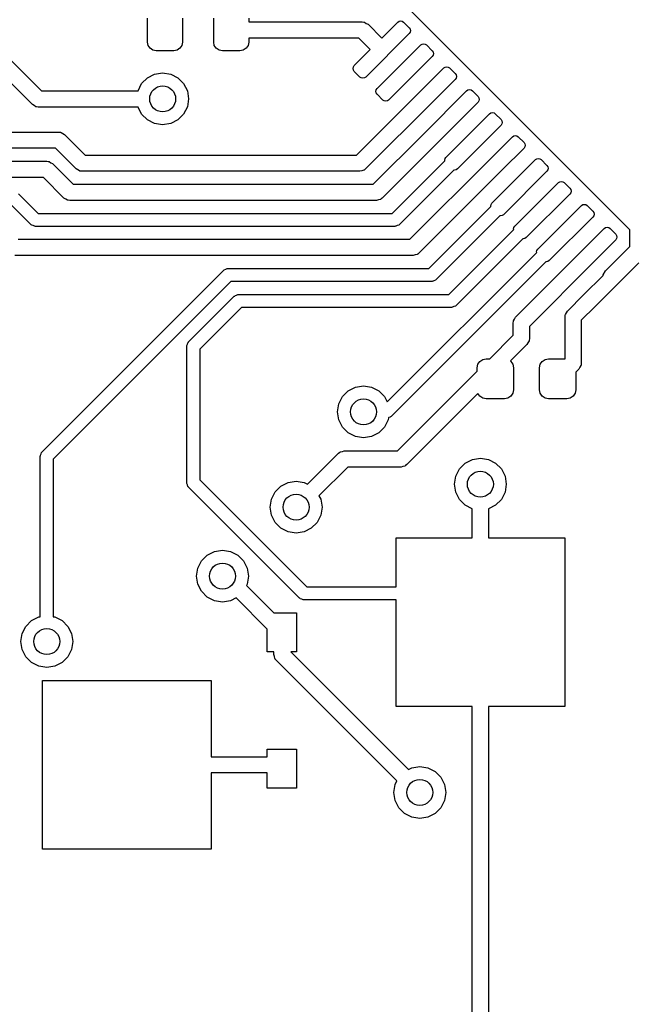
# Model space of a CAD drawing. Extents: x 3.08 to 10.86, y -3.21 to -0.59.
# Tile 5 of 18: x 4 to 4.37, y -1.97 to -1.37. Entities that reach past the tile are written whole.
import ezdxf

# ---------------------------------------------------------------- set-up
doc = ezdxf.new("R2010")
doc.units = 0
doc.header["$MEASUREMENT"] = 0
doc.layers.add('BLACK', color=7, linetype='CONTINUOUS')

msp = doc.modelspace()

# ---------------------------------------------------------------- linework, layer by layer
at = {"layer": 'BLACK', "linetype": 'CONTINUOUS'}
for p, q in [((4.36632, -1.49928), (4.23352, -1.36647)), ((4.07362, -1.38524), (4.07362, -1.37067)), ((4.09488, -1.37067), (4.09488, -1.38524)), ((4.11378, -1.38524), (4.11378, -1.37067)), ((4.13504, -1.37067), (4.13504, -1.37303)), ((4.13504, -1.37303), (4.20394, -1.37303)), ((4.20394, -1.37303), (4.20481, -1.37316)), ((4.20481, -1.37316), (4.20499, -1.37314)), ((4.20499, -1.37314), (4.20508, -1.3732)), ((4.20508, -1.3732), (4.20534, -1.37323)), ((4.20534, -1.37323), (4.20635, -1.37389)), ((4.20635, -1.37389), (4.20742, -1.37447)), ((4.21577, -1.38282), (4.22551, -1.37308)), ((4.22551, -1.37308), (4.22631, -1.37255)), ((4.22631, -1.37255), (4.22725, -1.37236)), ((4.22725, -1.37236), (4.22819, -1.37255)), ((4.22819, -1.37255), (4.22899, -1.37308)), ((4.22899, -1.37308), (4.23247, -1.37656)), ((4.23247, -1.38004), (4.20603, -1.40649)), ((4.20742, -1.37447), (4.21577, -1.38282)), ((4.23247, -1.37656), (4.23301, -1.37736)), ((4.23301, -1.37924), (4.23247, -1.38004)), ((4.23301, -1.37736), (4.23319, -1.3783)), ((4.23319, -1.3783), (4.23301, -1.37924)), ((3.97848, -1.38402), (4.00928, -1.41482)), ((4.07403, -1.38727), (4.07362, -1.38524)), ((4.09488, -1.38524), (4.09448, -1.38727)), ((4.11418, -1.38727), (4.11378, -1.38524)), ((4.13504, -1.38524), (4.13463, -1.38727)), ((4.2019, -1.38287), (4.13504, -1.38287)), ((4.13504, -1.38287), (4.13504, -1.38524)), ((4.20881, -1.38978), (4.2019, -1.38287)), ((4.07518, -1.38899), (4.07403, -1.38727)), ((4.0769, -1.39015), (4.07518, -1.38899)), ((4.07894, -1.39055), (4.0769, -1.39015)), ((4.08957, -1.39055), (4.07894, -1.39055)), ((4.0916, -1.39015), (4.08957, -1.39055)), ((4.09333, -1.38899), (4.0916, -1.39015)), ((4.09448, -1.38727), (4.09333, -1.38899)), ((4.11534, -1.38899), (4.11418, -1.38727)), ((4.11706, -1.39015), (4.11534, -1.38899)), ((4.11909, -1.39055), (4.11706, -1.39015)), ((4.12972, -1.39055), (4.11909, -1.39055)), ((4.13176, -1.39015), (4.12972, -1.39055)), ((4.13348, -1.38899), (4.13176, -1.39015)), ((4.13463, -1.38727), (4.13348, -1.38899)), ((4.19907, -1.39953), (4.20881, -1.38978)), ((4.21299, -1.41345), (4.23943, -1.387)), ((4.23943, -1.387), (4.24023, -1.38647)), ((4.24023, -1.38647), (4.24117, -1.38628)), ((4.24117, -1.38628), (4.24211, -1.38647)), ((4.24211, -1.38647), (4.24291, -1.387)), ((4.24291, -1.387), (4.24639, -1.39048)), ((4.24639, -1.39048), (4.24693, -1.39128)), ((4.24693, -1.39128), (4.24711, -1.39222)), ((4.00376, -1.42322), (3.97296, -1.39242)), ((4.24639, -1.39396), (4.21995, -1.42041)), ((4.24693, -1.39316), (4.24639, -1.39396)), ((4.24711, -1.39222), (4.24693, -1.39316)), ((4.07795, -1.40477), (4.08282, -1.404)), ((4.08282, -1.404), (4.08769, -1.40477)), ((4.19835, -1.40127), (4.19853, -1.40033)), ((4.19853, -1.40221), (4.19835, -1.40127)), ((4.19853, -1.40033), (4.19907, -1.39953)), ((4.19907, -1.40301), (4.19853, -1.40221)), ((4.20255, -1.40649), (4.19907, -1.40301)), ((4.24013, -1.41414), (4.25335, -1.40092)), ((4.25335, -1.40092), (4.25415, -1.40039)), ((4.25415, -1.40039), (4.25509, -1.4002)), ((4.25509, -1.4002), (4.25603, -1.40039)), ((4.25603, -1.40039), (4.25683, -1.40092)), ((4.25683, -1.40092), (4.26031, -1.4044)), ((4.07008, -1.41049), (4.07356, -1.407)), ((4.07356, -1.407), (4.07795, -1.40477)), ((4.08769, -1.40477), (4.09208, -1.407)), ((4.09208, -1.407), (4.09556, -1.41049)), ((4.20334, -1.40702), (4.20255, -1.40649)), ((4.20429, -1.40721), (4.20334, -1.40702)), ((4.20523, -1.40702), (4.20429, -1.40721)), ((4.20603, -1.40649), (4.20523, -1.40702)), ((4.26031, -1.40788), (4.24709, -1.4211)), ((4.26031, -1.4044), (4.26085, -1.4052)), ((4.26085, -1.40708), (4.26031, -1.40788)), ((4.26085, -1.4052), (4.26103, -1.40614)), ((4.26103, -1.40614), (4.26085, -1.40708)), ((4.00928, -1.41482), (4.06787, -1.41482)), ((4.06787, -1.41482), (4.07008, -1.41049)), ((4.09556, -1.41049), (4.0978, -1.41488)), ((4.0978, -1.41488), (4.09857, -1.41974)), ((4.20045, -1.45382), (4.24013, -1.41414)), ((4.21226, -1.41519), (4.21245, -1.41425)), ((4.21245, -1.41613), (4.21226, -1.41519)), ((4.21245, -1.41425), (4.21299, -1.41345)), ((4.24082, -1.44129), (4.26727, -1.41484)), ((4.26727, -1.41484), (4.26807, -1.41431)), ((4.26807, -1.41431), (4.26901, -1.41412)), ((4.26901, -1.41412), (4.26995, -1.41431)), ((4.26995, -1.41431), (4.27075, -1.41484)), ((4.27075, -1.41484), (4.27423, -1.41832)), ((4.09857, -1.41974), (4.0978, -1.42461)), ((4.24709, -1.4211), (4.20597, -1.46222)), ((4.21299, -1.41693), (4.21245, -1.41613)), ((4.21647, -1.42041), (4.21299, -1.41693)), ((4.21726, -1.42094), (4.21647, -1.42041)), ((4.21821, -1.42113), (4.21726, -1.42094)), ((4.21915, -1.42094), (4.21821, -1.42113)), ((4.21995, -1.42041), (4.21915, -1.42094)), ((4.27423, -1.4218), (4.24778, -1.44825)), ((4.27423, -1.41832), (4.27476, -1.41912)), ((4.27476, -1.421), (4.27423, -1.4218)), ((4.27476, -1.41912), (4.27495, -1.42006)), ((4.27495, -1.42006), (4.27476, -1.421)), ((4.00483, -1.4238), (4.00376, -1.42322)), ((4.00585, -1.42446), (4.00483, -1.4238)), ((4.0061, -1.4245), (4.00585, -1.42446)), ((4.0062, -1.42455), (4.0061, -1.4245)), ((4.00638, -1.42454), (4.0062, -1.42455)), ((4.00724, -1.42467), (4.00638, -1.42454)), ((4.06787, -1.42467), (4.00724, -1.42467)), ((4.07008, -1.429), (4.06787, -1.42467)), ((4.0978, -1.42461), (4.09556, -1.429)), ((4.07356, -1.43248), (4.07008, -1.429)), ((4.07795, -1.43472), (4.07356, -1.43248)), ((4.09208, -1.43248), (4.08769, -1.43472)), ((4.09556, -1.429), (4.09208, -1.43248)), ((4.25474, -1.45521), (4.28119, -1.42876)), ((4.28119, -1.42876), (4.28199, -1.42823)), ((4.28199, -1.42823), (4.28293, -1.42804)), ((4.28293, -1.42804), (4.28387, -1.42823)), ((4.28387, -1.42823), (4.28467, -1.42876)), ((4.28467, -1.42876), (4.28815, -1.43224)), ((4.28815, -1.43224), (4.28868, -1.43304)), ((4.28868, -1.43304), (4.28887, -1.43398)), ((4.08282, -1.43549), (4.07795, -1.43472)), ((4.08769, -1.43472), (4.08282, -1.43549)), ((4.28815, -1.43572), (4.2617, -1.46217)), ((4.28868, -1.43492), (4.28815, -1.43572)), ((4.28887, -1.43398), (4.28868, -1.43492)), ((3.69285, -1.43988), (4.01986, -1.43988)), ((4.01986, -1.43988), (4.02073, -1.44001)), ((4.02073, -1.44001), (4.02091, -1.43999)), ((4.02091, -1.43999), (4.02101, -1.44005)), ((4.02101, -1.44005), (4.02126, -1.44008)), ((4.02126, -1.44008), (4.02228, -1.44074)), ((4.02228, -1.44074), (4.02334, -1.44132)), ((4.02334, -1.44132), (4.03584, -1.45382)), ((4.2106, -1.47151), (4.24082, -1.44129)), ((4.24082, -1.44129), (4.24082, -1.44129)), ((4.28189, -1.4559), (4.29511, -1.44268)), ((4.29511, -1.44268), (4.29591, -1.44214)), ((4.29591, -1.44214), (4.29685, -1.44196)), ((4.29685, -1.44196), (4.29779, -1.44214)), ((4.29779, -1.44214), (4.29859, -1.44268)), ((4.29859, -1.44268), (4.30207, -1.44616)), ((4.01782, -1.44972), (3.69678, -1.44972)), ((4.03032, -1.46222), (4.01782, -1.44972)), ((4.24778, -1.44825), (4.21611, -1.47992)), ((4.24778, -1.44825), (4.24778, -1.44825)), ((4.30207, -1.44964), (4.28885, -1.46286)), ((4.30207, -1.44616), (4.3026, -1.44696)), ((4.3026, -1.44884), (4.30207, -1.44964)), ((4.3026, -1.44696), (4.30279, -1.4479)), ((4.30279, -1.4479), (4.3026, -1.44884)), ((3.71671, -1.45758), (4.0125, -1.45758)), ((4.0125, -1.45758), (4.01337, -1.4577)), ((4.01337, -1.4577), (4.01355, -1.45769)), ((4.01355, -1.45769), (4.01365, -1.45774)), ((4.01365, -1.45774), (4.0139, -1.45778)), ((4.0139, -1.45778), (4.01492, -1.45844)), ((4.03584, -1.45382), (4.20045, -1.45382)), ((4.22213, -1.48921), (4.25409, -1.45726)), ((4.23285, -1.50494), (4.28189, -1.4559)), ((4.25402, -1.45695), (4.25421, -1.456)), ((4.25409, -1.45726), (4.25402, -1.45695)), ((4.25421, -1.456), (4.25474, -1.45521)), ((4.28258, -1.48304), (4.30903, -1.4566)), ((4.30903, -1.4566), (4.30983, -1.45606)), ((4.30983, -1.45606), (4.31077, -1.45588)), ((4.31077, -1.45588), (4.31171, -1.45606)), ((4.31171, -1.45606), (4.31251, -1.4566)), ((4.31251, -1.4566), (4.31599, -1.46008)), ((4.01492, -1.45844), (4.01598, -1.45902)), ((4.01598, -1.45902), (4.02847, -1.47151)), ((4.03138, -1.4628), (4.03032, -1.46222)), ((4.0324, -1.46346), (4.03138, -1.4628)), ((4.03265, -1.46349), (4.0324, -1.46346)), ((4.03275, -1.46355), (4.03265, -1.46349)), ((4.03293, -1.46353), (4.03275, -1.46355)), ((4.0338, -1.46366), (4.03293, -1.46353)), ((4.20249, -1.46366), (4.0338, -1.46366)), ((4.20366, -1.46332), (4.20249, -1.46366)), ((4.20484, -1.46306), (4.20366, -1.46332)), ((4.20505, -1.46291), (4.20484, -1.46306)), ((4.20515, -1.46288), (4.20505, -1.46291)), ((4.20527, -1.46274), (4.20515, -1.46288)), ((4.20597, -1.46222), (4.20527, -1.46274)), ((4.25965, -1.46282), (4.22654, -1.49593)), ((4.28885, -1.46286), (4.23836, -1.51334)), ((4.25996, -1.46289), (4.25965, -1.46282)), ((4.26091, -1.4627), (4.25996, -1.46289)), ((4.2617, -1.46217), (4.26091, -1.4627)), ((4.31599, -1.46356), (4.28954, -1.49)), ((4.31599, -1.46008), (4.31652, -1.46088)), ((4.31652, -1.46276), (4.31599, -1.46356)), ((4.31652, -1.46088), (4.31671, -1.46182)), ((4.31671, -1.46182), (4.31652, -1.46276)), ((4.01046, -1.46742), (3.71875, -1.46742)), ((4.02296, -1.47992), (4.01046, -1.46742)), ((4.02847, -1.47151), (4.2106, -1.47151)), ((4.2965, -1.49696), (4.32295, -1.47052)), ((4.32295, -1.47052), (4.32375, -1.46998)), ((4.32375, -1.46998), (4.32469, -1.4698)), ((4.32469, -1.4698), (4.32563, -1.46998)), ((4.32563, -1.46998), (4.32643, -1.47052)), ((4.32643, -1.47052), (4.32991, -1.474)), ((4.32991, -1.474), (4.33044, -1.4748)), ((4.33044, -1.4748), (4.33063, -1.47574)), ((3.99542, -1.47735), (4.00728, -1.48921)), ((4.02402, -1.4805), (4.02296, -1.47992)), ((4.02504, -1.48115), (4.02402, -1.4805)), ((4.02529, -1.48119), (4.02504, -1.48115)), ((4.02539, -1.48124), (4.02529, -1.48119)), ((4.02557, -1.48123), (4.02539, -1.48124)), ((4.02644, -1.48136), (4.02557, -1.48123)), ((4.21263, -1.48136), (4.02644, -1.48136)), ((4.2138, -1.48102), (4.21263, -1.48136)), ((4.21498, -1.48076), (4.2138, -1.48102)), ((4.21519, -1.48061), (4.21498, -1.48076)), ((4.21529, -1.48058), (4.21519, -1.48061)), ((4.21541, -1.48044), (4.21529, -1.48058)), ((4.21611, -1.47992), (4.21541, -1.48044)), ((4.32991, -1.47748), (4.30346, -1.50392)), ((4.33044, -1.47668), (4.32991, -1.47748)), ((4.33063, -1.47574), (4.33044, -1.47668)), ((4.00287, -1.49593), (3.99101, -1.48407)), ((4.24438, -1.52264), (4.28192, -1.4851)), ((4.28186, -1.48478), (4.28205, -1.48384)), ((4.28192, -1.4851), (4.28186, -1.48478)), ((4.28205, -1.48384), (4.28258, -1.48304)), ((4.31042, -1.51088), (4.33687, -1.48444)), ((4.33687, -1.48444), (4.33767, -1.4839)), ((4.33767, -1.4839), (4.33861, -1.48372)), ((4.33861, -1.48372), (4.33955, -1.4839)), ((4.33955, -1.4839), (4.34035, -1.48444)), ((4.34035, -1.48444), (4.34383, -1.48792)), ((4.00728, -1.48921), (4.22213, -1.48921)), ((4.28749, -1.49066), (4.24879, -1.52936)), ((4.2878, -1.49072), (4.28749, -1.49066)), ((4.28874, -1.49054), (4.2878, -1.49072)), ((4.28954, -1.49), (4.28874, -1.49054)), ((4.34383, -1.4914), (4.31738, -1.51784)), ((4.34383, -1.48792), (4.34436, -1.48871)), ((4.34436, -1.4906), (4.34383, -1.4914)), ((4.34436, -1.48871), (4.34455, -1.48966)), ((4.34455, -1.48966), (4.34436, -1.4906)), ((4.00315, -1.49608), (4.00287, -1.49593)), ((4.00334, -1.49633), (4.00315, -1.49608)), ((4.00421, -1.49662), (4.00334, -1.49633)), ((4.00503, -1.49704), (4.00421, -1.49662)), ((4.00535, -1.49699), (4.00503, -1.49704)), ((4.00565, -1.49709), (4.00535, -1.49699)), ((4.22376, -1.49709), (4.00565, -1.49709)), ((4.22406, -1.49699), (4.22376, -1.49709)), ((4.22438, -1.49704), (4.22406, -1.49699)), ((4.2252, -1.49662), (4.22438, -1.49704)), ((4.22607, -1.49633), (4.2252, -1.49662)), ((4.22626, -1.49608), (4.22607, -1.49633)), ((4.22654, -1.49593), (4.22626, -1.49608)), ((4.25649, -1.53837), (4.29584, -1.49901)), ((4.29578, -1.4987), (4.29597, -1.49776)), ((4.29584, -1.49901), (4.29578, -1.4987)), ((4.29597, -1.49776), (4.2965, -1.49696)), ((4.33756, -1.51158), (4.35079, -1.49836)), ((4.35079, -1.49836), (4.35159, -1.49782)), ((4.35159, -1.49782), (4.35253, -1.49764)), ((4.35253, -1.49764), (4.35347, -1.49782)), ((4.35347, -1.49782), (4.35427, -1.49836)), ((4.35427, -1.49836), (4.35775, -1.50184)), ((4.36632, -1.50929), (4.36632, -1.49928)), ((3.99524, -1.50494), (4.23285, -1.50494)), ((4.30141, -1.50458), (4.2609, -1.54509)), ((4.30172, -1.50464), (4.30141, -1.50458)), ((4.30266, -1.50446), (4.30172, -1.50464)), ((4.30346, -1.50392), (4.30266, -1.50446)), ((4.35775, -1.50532), (4.34452, -1.51854)), ((4.35775, -1.50184), (4.35828, -1.50263)), ((4.35828, -1.50452), (4.35775, -1.50532)), ((4.35828, -1.50263), (4.35847, -1.50358)), ((4.35847, -1.50358), (4.35828, -1.50452)), ((4.30989, -1.51168), (4.31042, -1.51088)), ((4.35148, -1.52413), (4.36632, -1.50929)), ((4.23488, -1.51478), (3.9932, -1.51478)), ((4.21909, -1.6036), (4.30976, -1.51293)), ((4.23605, -1.51444), (4.23488, -1.51478)), ((4.23723, -1.51419), (4.23605, -1.51444)), ((4.23744, -1.51404), (4.23723, -1.51419)), ((4.23754, -1.514), (4.23744, -1.51404)), ((4.23766, -1.51387), (4.23754, -1.514)), ((4.23836, -1.51334), (4.23766, -1.51387)), ((4.29691, -1.55223), (4.33756, -1.51158)), ((4.3097, -1.51262), (4.30989, -1.51168)), ((4.30976, -1.51293), (4.3097, -1.51262)), ((4.12003, -1.52365), (4.12021, -1.52339)), ((4.12021, -1.52339), (4.12109, -1.52311)), ((4.12109, -1.52311), (4.12191, -1.52269)), ((4.12191, -1.52269), (4.12223, -1.52274)), ((4.12223, -1.52274), (4.12253, -1.52264)), ((4.12253, -1.52264), (4.13592, -1.52264)), ((4.13592, -1.52264), (4.24438, -1.52264)), ((4.31533, -1.5185), (4.22138, -1.61245)), ((4.34452, -1.51854), (4.30531, -1.55775)), ((4.31564, -1.51856), (4.31533, -1.5185)), ((4.31658, -1.51838), (4.31564, -1.51856)), ((4.31738, -1.51784), (4.31658, -1.51838)), ((4.37167, -1.51923), (4.34522, -1.54568)), ((4.00972, -1.63382), (4.11975, -1.52379)), ((4.11975, -1.52379), (4.12003, -1.52365)), ((4.24879, -1.52936), (4.24851, -1.5295)), ((4.33826, -1.53872), (4.35017, -1.52681)), ((4.35016, -1.52656), (4.35148, -1.52413)), ((4.35017, -1.52681), (4.35016, -1.52656)), ((4.12416, -1.53051), (4.01644, -1.63824)), ((4.13592, -1.53051), (4.12416, -1.53051)), ((4.24601, -1.53051), (4.13592, -1.53051)), ((4.24631, -1.53042), (4.24601, -1.53051)), ((4.24663, -1.53046), (4.24631, -1.53042)), ((4.24745, -1.53005), (4.24663, -1.53046)), ((4.24832, -1.52976), (4.24745, -1.53005)), ((4.24851, -1.5295), (4.24832, -1.52976)), ((4.09858, -1.56721), (4.12626, -1.53952)), ((4.12626, -1.53952), (4.12654, -1.53938)), ((4.12654, -1.53938), (4.12673, -1.53912)), ((4.12673, -1.53912), (4.12761, -1.53884)), ((4.12761, -1.53884), (4.12843, -1.53842)), ((4.12843, -1.53842), (4.12874, -1.53847)), ((4.12874, -1.53847), (4.12904, -1.53837)), ((4.12904, -1.53837), (4.25649, -1.53837)), ((4.32841, -1.54857), (4.33826, -1.53872)), ((4.33826, -1.53872), (4.33826, -1.53872)), ((4.13067, -1.54624), (4.1053, -1.57162)), ((4.25812, -1.54624), (4.13067, -1.54624)), ((4.25842, -1.54614), (4.25812, -1.54624)), ((4.25874, -1.54619), (4.25842, -1.54614)), ((4.25956, -1.54578), (4.25874, -1.54619)), ((4.26043, -1.54549), (4.25956, -1.54578)), ((4.26062, -1.54523), (4.26043, -1.54549)), ((4.2609, -1.54509), (4.26062, -1.54523)), ((4.34522, -1.54568), (4.33681, -1.55409)), ((4.34522, -1.54568), (4.34522, -1.54568)), ((4.29568, -1.55431), (4.29633, -1.55329)), ((4.29633, -1.55329), (4.29691, -1.55223)), ((4.32697, -1.55205), (4.32709, -1.55119)), ((4.32697, -1.57736), (4.32697, -1.55205)), ((4.32708, -1.551), (4.32713, -1.55091)), ((4.32709, -1.55119), (4.32708, -1.551)), ((4.32713, -1.55091), (4.32717, -1.55065)), ((4.32717, -1.55065), (4.32783, -1.54964)), ((4.32783, -1.54964), (4.32841, -1.54857)), ((4.29547, -1.55571), (4.2956, -1.55484)), ((4.29547, -1.56319), (4.29547, -1.55571)), ((4.29559, -1.55466), (4.29564, -1.55456)), ((4.2956, -1.55484), (4.29559, -1.55466)), ((4.29564, -1.55456), (4.29568, -1.55431)), ((4.30531, -1.55775), (4.30531, -1.56523)), ((4.33681, -1.55409), (4.33681, -1.58018)), ((4.28131, -1.57736), (4.29547, -1.56319)), ((4.30531, -1.56523), (4.30519, -1.5661)), ((4.09742, -1.56999), (4.09752, -1.56969)), ((4.09742, -1.65254), (4.09742, -1.56999)), ((4.09747, -1.56937), (4.09789, -1.56855)), ((4.09752, -1.56969), (4.09747, -1.56937)), ((4.09789, -1.56855), (4.09817, -1.56768)), ((4.09817, -1.56768), (4.09843, -1.56749)), ((4.09843, -1.56749), (4.09858, -1.56721)), ((4.30387, -1.56871), (4.29381, -1.57877)), ((4.30445, -1.56765), (4.30387, -1.56871)), ((4.30511, -1.56663), (4.30445, -1.56765)), ((4.30515, -1.56638), (4.30511, -1.56663)), ((4.3052, -1.56628), (4.30515, -1.56638)), ((4.30519, -1.5661), (4.3052, -1.56628)), ((4.1053, -1.57162), (4.1053, -1.65091)), ((4.27369, -1.58287), (4.27411, -1.58076)), ((4.27369, -1.58498), (4.27369, -1.58287)), ((4.27411, -1.58076), (4.2753, -1.57898)), ((4.2753, -1.57898), (4.27709, -1.57778)), ((4.27709, -1.57778), (4.2792, -1.57736)), ((4.2792, -1.57736), (4.28131, -1.57736)), ((4.29381, -1.57877), (4.29412, -1.57898)), ((4.29412, -1.57898), (4.29531, -1.58076)), ((4.29531, -1.58076), (4.29573, -1.58287)), ((4.29573, -1.58287), (4.29573, -1.59626)), ((4.31148, -1.58287), (4.3119, -1.58076)), ((4.31148, -1.59626), (4.31148, -1.58287)), ((4.3119, -1.58076), (4.3131, -1.57898)), ((4.3131, -1.57898), (4.31488, -1.57778)), ((4.31488, -1.57778), (4.31699, -1.57736)), ((4.31699, -1.57736), (4.32697, -1.57736)), ((4.33595, -1.5826), (4.33537, -1.58366)), ((4.33661, -1.58158), (4.33595, -1.5826)), ((4.33664, -1.58133), (4.33661, -1.58158)), ((4.3367, -1.58123), (4.33664, -1.58133)), ((4.33681, -1.58018), (4.33669, -1.58105)), ((4.33669, -1.58105), (4.3367, -1.58123)), ((4.2254, -1.63327), (4.27369, -1.58498)), ((4.33537, -1.58366), (4.33353, -1.5855)), ((4.33353, -1.5855), (4.33353, -1.59626)), ((4.19547, -1.59692), (4.19986, -1.59469)), ((4.19986, -1.59469), (4.20472, -1.59392)), ((4.20472, -1.59392), (4.20959, -1.59469)), ((4.20959, -1.59469), (4.21398, -1.59692)), ((4.18975, -1.6048), (4.19198, -1.60041)), ((4.19198, -1.60041), (4.19547, -1.59692)), ((4.21398, -1.59692), (4.21746, -1.60041)), ((4.21746, -1.60041), (4.21909, -1.6036)), ((4.27415, -1.59844), (4.23092, -1.64167)), ((4.2753, -1.60016), (4.27415, -1.59844)), ((4.27709, -1.60135), (4.2753, -1.60016)), ((4.29412, -1.60016), (4.29233, -1.60135)), ((4.29531, -1.59837), (4.29412, -1.60016)), ((4.29573, -1.59626), (4.29531, -1.59837)), ((4.3119, -1.59837), (4.31148, -1.59626)), ((4.3131, -1.60016), (4.3119, -1.59837)), ((4.31488, -1.60135), (4.3131, -1.60016)), ((4.33191, -1.60016), (4.33013, -1.60135)), ((4.33311, -1.59837), (4.33191, -1.60016)), ((4.33353, -1.59626), (4.33311, -1.59837)), ((4.18898, -1.60967), (4.18975, -1.6048)), ((4.2792, -1.60177), (4.27709, -1.60135)), ((4.29022, -1.60177), (4.2792, -1.60177)), ((4.29233, -1.60135), (4.29022, -1.60177)), ((4.31699, -1.60177), (4.31488, -1.60135)), ((4.32802, -1.60177), (4.31699, -1.60177)), ((4.33013, -1.60135), (4.32802, -1.60177)), ((4.18975, -1.61453), (4.18898, -1.60967)), ((4.22091, -1.61285), (4.22004, -1.61314)), ((4.2211, -1.61259), (4.22091, -1.61285)), ((4.22138, -1.61245), (4.2211, -1.61259)), ((4.19198, -1.61892), (4.18975, -1.61453)), ((4.19547, -1.62241), (4.19198, -1.61892)), ((4.21746, -1.61892), (4.21398, -1.62241)), ((4.2197, -1.61453), (4.21746, -1.61892)), ((4.21991, -1.6132), (4.2197, -1.61453)), ((4.22004, -1.61314), (4.21991, -1.6132)), ((4.19986, -1.62464), (4.19547, -1.62241)), ((4.20472, -1.62541), (4.19986, -1.62464)), ((4.20959, -1.62464), (4.20472, -1.62541)), ((4.21398, -1.62241), (4.20959, -1.62464)), ((4.00856, -1.63661), (4.00866, -1.6363)), ((4.00856, -1.73391), (4.00856, -1.63661)), ((4.00861, -1.63599), (4.00903, -1.63517)), ((4.00866, -1.6363), (4.00861, -1.63599)), ((4.00903, -1.63517), (4.00931, -1.63429)), ((4.00931, -1.63429), (4.00957, -1.6341)), ((4.00957, -1.6341), (4.00972, -1.63382)), ((4.17072, -1.65355), (4.18957, -1.63471)), ((4.18957, -1.63471), (4.19027, -1.63418)), ((4.19027, -1.63418), (4.19039, -1.63405)), ((4.19039, -1.63405), (4.19049, -1.63402)), ((4.19049, -1.63402), (4.1907, -1.63386)), ((4.1907, -1.63386), (4.19188, -1.63361)), ((4.19188, -1.63361), (4.19305, -1.63327)), ((4.19305, -1.63327), (4.2254, -1.63327)), ((4.01644, -1.63824), (4.01644, -1.73391)), ((4.2286, -1.64277), (4.22744, -1.64311)), ((4.22979, -1.64251), (4.2286, -1.64277)), ((4.22999, -1.64236), (4.22979, -1.64251)), ((4.2301, -1.64233), (4.22999, -1.64236)), ((4.23022, -1.64219), (4.2301, -1.64233)), ((4.23092, -1.64167), (4.23022, -1.64219)), ((4.26285, -1.64429), (4.26633, -1.6408)), ((4.26633, -1.6408), (4.27072, -1.63857)), ((4.27072, -1.63857), (4.27559, -1.6378)), ((4.27559, -1.6378), (4.28046, -1.63857)), ((4.28046, -1.63857), (4.28485, -1.6408)), ((4.28485, -1.6408), (4.28833, -1.64429)), ((4.19508, -1.64311), (4.17768, -1.66051)), ((4.22744, -1.64311), (4.19508, -1.64311)), ((4.25984, -1.65354), (4.26061, -1.64868)), ((4.26061, -1.64868), (4.26285, -1.64429)), ((4.28833, -1.64429), (4.29057, -1.64868)), ((4.29057, -1.64868), (4.29134, -1.65354)), ((4.09752, -1.65284), (4.09742, -1.65254)), ((4.09747, -1.65316), (4.09752, -1.65284)), ((4.09789, -1.65398), (4.09747, -1.65316)), ((4.09817, -1.65485), (4.09789, -1.65398)), ((4.09843, -1.65504), (4.09817, -1.65485)), ((4.1053, -1.65091), (4.17028, -1.7159)), ((4.15103, -1.65821), (4.15451, -1.65473)), ((4.15451, -1.65473), (4.1589, -1.65249)), ((4.1589, -1.65249), (4.16377, -1.65172)), ((4.16377, -1.65172), (4.16863, -1.65249)), ((4.16863, -1.65249), (4.17072, -1.65355)), ((4.26061, -1.65841), (4.25984, -1.65354)), ((4.29134, -1.65354), (4.29057, -1.65841)), ((4.09858, -1.65532), (4.09843, -1.65504)), ((4.16587, -1.72262), (4.09858, -1.65532)), ((4.14879, -1.6626), (4.15103, -1.65821)), ((4.17768, -1.66051), (4.17874, -1.6626)), ((4.26285, -1.6628), (4.26061, -1.65841)), ((4.29057, -1.65841), (4.28833, -1.6628)), ((4.14802, -1.66747), (4.14879, -1.6626)), ((4.17874, -1.6626), (4.17951, -1.66747)), ((4.26633, -1.66628), (4.26285, -1.6628)), ((4.27067, -1.66849), (4.26633, -1.66628)), ((4.28485, -1.66628), (4.28051, -1.66849)), ((4.28833, -1.6628), (4.28485, -1.66628)), ((4.14879, -1.67233), (4.14802, -1.66747)), ((4.15103, -1.67672), (4.14879, -1.67233)), ((4.17874, -1.67233), (4.17651, -1.67672)), ((4.17951, -1.66747), (4.17874, -1.67233)), ((4.27067, -1.68602), (4.27067, -1.66849)), ((4.28051, -1.66849), (4.28051, -1.68602)), ((4.15451, -1.68021), (4.15103, -1.67672)), ((4.17651, -1.67672), (4.17302, -1.68021)), ((4.1589, -1.68245), (4.15451, -1.68021)), ((4.16377, -1.68322), (4.1589, -1.68245)), ((4.16863, -1.68245), (4.16377, -1.68322)), ((4.17302, -1.68021), (4.16863, -1.68245)), ((4.22441, -1.7159), (4.22441, -1.68602)), ((4.22441, -1.68602), (4.27067, -1.68602)), ((4.28051, -1.68602), (4.32677, -1.68602)), ((4.32677, -1.68602), (4.32677, -1.78839)), ((4.1064, -1.70001), (4.10988, -1.69653)), ((4.10988, -1.69653), (4.11427, -1.69429)), ((4.11427, -1.69429), (4.11914, -1.69352)), ((4.11914, -1.69352), (4.12401, -1.69429)), ((4.12401, -1.69429), (4.1284, -1.69653)), ((4.1284, -1.69653), (4.13188, -1.70001)), ((4.10416, -1.7044), (4.1064, -1.70001)), ((4.13188, -1.70001), (4.13412, -1.7044)), ((4.10339, -1.70927), (4.10416, -1.7044)), ((4.13412, -1.7044), (4.13489, -1.70927)), ((4.10416, -1.71413), (4.10339, -1.70927)), ((4.1064, -1.71852), (4.10416, -1.71413)), ((4.13412, -1.71413), (4.13369, -1.71498)), ((4.13489, -1.70927), (4.13412, -1.71413)), ((4.10988, -1.72201), (4.1064, -1.71852)), ((4.13369, -1.71498), (4.15033, -1.73163)), ((4.17028, -1.7159), (4.22441, -1.7159)), ((4.11427, -1.72425), (4.10988, -1.72201)), ((4.11914, -1.72502), (4.11427, -1.72425)), ((4.12401, -1.72425), (4.11914, -1.72502)), ((4.12733, -1.72255), (4.12401, -1.72425)), ((4.14632, -1.74154), (4.12733, -1.72255)), ((4.16615, -1.72276), (4.16587, -1.72262)), ((4.16634, -1.72302), (4.16615, -1.72276)), ((4.16722, -1.7233), (4.16634, -1.72302)), ((4.16804, -1.72372), (4.16722, -1.7233)), ((4.16835, -1.72367), (4.16804, -1.72372)), ((4.16865, -1.72377), (4.16835, -1.72367)), ((4.22441, -1.72377), (4.16865, -1.72377)), ((4.22441, -1.78839), (4.22441, -1.72377)), ((4.15033, -1.73163), (4.16404, -1.73163)), ((4.16404, -1.73163), (4.16404, -1.75525)), ((3.99976, -1.73978), (4.00324, -1.73629)), ((4.00324, -1.73629), (4.00763, -1.73406)), ((4.00763, -1.73406), (4.00856, -1.73391)), ((4.01644, -1.73391), (4.01737, -1.73406)), ((4.01737, -1.73406), (4.02176, -1.73629)), ((4.02176, -1.73629), (4.02524, -1.73978)), ((3.99675, -1.74903), (3.99752, -1.74417)), ((3.99752, -1.74417), (3.99976, -1.73978)), ((4.02524, -1.73978), (4.02748, -1.74417)), ((4.02748, -1.74417), (4.02825, -1.74903)), ((4.14632, -1.75525), (4.14632, -1.74154)), ((3.99752, -1.7539), (3.99675, -1.74903)), ((4.02825, -1.74903), (4.02748, -1.7539)), ((3.99976, -1.75829), (3.99752, -1.7539)), ((4.02748, -1.7539), (4.02524, -1.75829)), ((4.15026, -1.75525), (4.14632, -1.75525)), ((4.15026, -1.75689), (4.15026, -1.75525)), ((4.16404, -1.75525), (4.1605, -1.75525)), ((4.1605, -1.75525), (4.23189, -1.82664)), ((4.00324, -1.76178), (3.99976, -1.75829)), ((4.00763, -1.76401), (4.00324, -1.76178)), ((4.02176, -1.76178), (4.01737, -1.76401)), ((4.02524, -1.75829), (4.02176, -1.76178)), ((4.1506, -1.75805), (4.15026, -1.75689)), ((4.15086, -1.75924), (4.1506, -1.75805)), ((4.15101, -1.75944), (4.15086, -1.75924)), ((4.15104, -1.75955), (4.15101, -1.75944)), ((4.15118, -1.75967), (4.15104, -1.75955)), ((4.1517, -1.76037), (4.15118, -1.75967)), ((4.22493, -1.8336), (4.1517, -1.76037)), ((4.0125, -1.76478), (4.00763, -1.76401)), ((4.01737, -1.76401), (4.0125, -1.76478)), ((4.00984, -1.875), (4.00984, -1.77264)), ((4.00984, -1.77264), (4.1122, -1.77264)), ((4.1122, -1.77264), (4.1122, -1.8189)), ((4.27067, -1.78839), (4.22441, -1.78839)), ((4.27067, -2.35531), (4.27067, -1.78839)), ((4.32677, -1.78839), (4.28051, -1.78839)), ((4.28051, -1.78839), (4.28051, -2.35531)), ((4.14632, -1.8189), (4.14632, -1.8143)), ((4.14632, -1.8143), (4.16404, -1.8143)), ((4.16404, -1.8143), (4.16404, -1.83793)), ((4.1122, -1.8189), (4.14632, -1.8189)), ((4.23189, -1.82664), (4.23398, -1.82557)), ((4.23398, -1.82557), (4.23884, -1.8248)), ((4.23884, -1.8248), (4.24371, -1.82557)), ((4.24371, -1.82557), (4.2481, -1.82781)), ((4.2481, -1.82781), (4.25158, -1.83129)), ((4.14632, -1.82874), (4.1122, -1.82874)), ((4.1122, -1.82874), (4.1122, -1.875)), ((4.14632, -1.83793), (4.14632, -1.82874)), ((4.22387, -1.83568), (4.22493, -1.8336)), ((4.25158, -1.83129), (4.25382, -1.83568)), ((4.16404, -1.83793), (4.14632, -1.83793)), ((4.2231, -1.84055), (4.22387, -1.83568)), ((4.25382, -1.83568), (4.25459, -1.84055)), ((4.22387, -1.84542), (4.2231, -1.84055)), ((4.2261, -1.84981), (4.22387, -1.84542)), ((4.25382, -1.84542), (4.25158, -1.84981)), ((4.25459, -1.84055), (4.25382, -1.84542)), ((4.22959, -1.85329), (4.2261, -1.84981)), ((4.25158, -1.84981), (4.2481, -1.85329)), ((4.23398, -1.85553), (4.22959, -1.85329)), ((4.23884, -1.8563), (4.23398, -1.85553)), ((4.24371, -1.85553), (4.23884, -1.8563)), ((4.2481, -1.85329), (4.24371, -1.85553)), ((4.1122, -1.875), (4.00984, -1.875))]:
    msp.add_line(p, q, dxfattribs=at)
at = {"layer": 'BLACK'}
for centre in [(4.08282, -1.41974), (4.20472, -1.60967), (4.27559, -1.65354), (4.16377, -1.66747), (4.11914, -1.70927), (4.0125, -1.74903), (4.23884, -1.84055)]:
    msp.add_circle(centre, 0.007874, dxfattribs=at)

doc.saveas('drawing.dxf')
